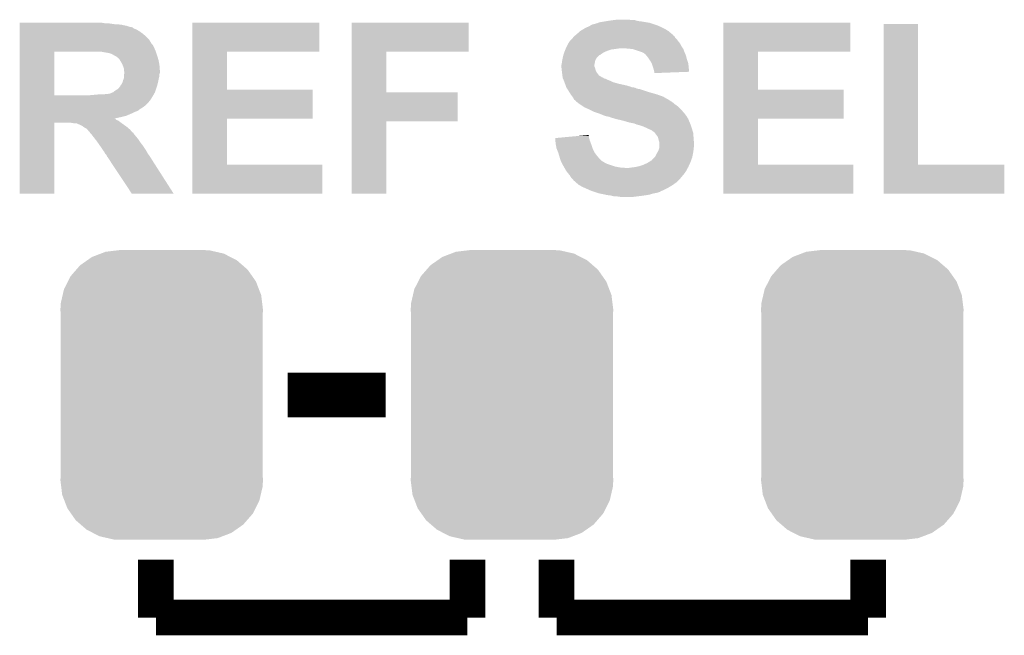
# Model space of a CAD drawing. Extents: x -1.3 to 24.2, y -3.9 to 53.4.
# Tile 41 of 44: x 4.7 to 10.3, y 38.9 to 42.4. Entities that reach past the tile are written whole.
import ezdxf

# ---------------------------------------------------------------- set-up
doc = ezdxf.new("R2010")
doc.units = 0
doc.layers.get('0').update_dxf_attribs({"linetype": 'CONTINUOUS'})
doc.layers.add('CURRENT_17_CLICK_V100_GTO', color=14, linetype='CONTINUOUS')
doc.layers.add('CURRENT_17_CLICK_V100_GTS', color=12, linetype='CONTINUOUS')

# ---------------------------------------------------------------- blocks, each defined once
blk = doc.blocks.new('CUSTOM_69')
for points in [[(-0.423346, 0.769256), (-0.397192, 0.787482), (0.427696, 0.769256), (0.391686, 0.787482)], [(-0.397192, 0.787482), (-0.346778, 0.80667), (0.391686, 0.787482), (0.353772, 0.80667)], [(-0.346778, 0.80667), (-0.319758, 0.816954), (0.353772, 0.80667), (0.308544, 0.816954)], [(-0.319758, 0.816954), (-0.25199, 0.82504), (0.308544, 0.816954), (0.27298, 0.82504)], [(-0.25199, 0.82504), (-0.23749, 0.82677), (0.27298, 0.82504), (0.23749, 0.82677)], [(-0.48704, 0.715032), (-0.465166, 0.74011), (0.49034, 0.715032), (0.461368, 0.74011)], [(-0.465166, 0.74011), (-0.423346, 0.769256), (0.461368, 0.74011), (0.427696, 0.769256)], [(-0.535174, 0.647234), (-0.519626, 0.67767), (0.537964, 0.647234), (0.516586, 0.67767)], [(-0.519626, 0.67767), (-0.48704, 0.715032), (0.516586, 0.67767), (0.49034, 0.715032)], [(-0.557316, 0.603886), (-0.535174, 0.647234), (0.55465, 0.603886), (0.537964, 0.647234)], [(-0.575988, 0.523164), (-0.565176, 0.569912), (0.573482, 0.523164), (0.567726, 0.569912)], [(-0.565176, 0.569912), (-0.557316, 0.603886), (0.567726, 0.569912), (0.55465, 0.603886)], [(-0.57785, 0.48768), (-0.575988, 0.523164), (0.57785, 0.48768), (0.573482, 0.523164)], [(-0.57658, 0.458364), (-0.57785, 0.48768), (0.57658, 0.458364), (0.57785, 0.48768)], [(-0.57658, 0.45836), (-0.57658, 0.458364), (0.57658, 0.45836), (0.57658, 0.458364)], [(-0.57658, -0.45836), (-0.57658, 0.45836), (0.57658, -0.45836), (0.57658, 0.45836)], [(-0.57785, -0.48768), (-0.576582, -0.458364), (0.57785, -0.48768), (0.57658, -0.458364)], [(-0.57348, -0.523164), (-0.57785, -0.48768), (0.575988, -0.523164), (0.57785, -0.48768)], [(-0.576582, -0.458364), (-0.57658, -0.45836), (0.57658, -0.458364), (0.57658, -0.45836)], [(-0.567726, -0.569912), (-0.57348, -0.523164), (0.565174, -0.569912), (0.575988, -0.523164)], [(-0.554648, -0.603886), (-0.567726, -0.569912), (0.557316, -0.603886), (0.565174, -0.569912)], [(-0.537964, -0.647234), (-0.554648, -0.603886), (0.535172, -0.647234), (0.557316, -0.603886)], [(-0.516584, -0.67767), (-0.537964, -0.647234), (0.519626, -0.67767), (0.535172, -0.647234)], [(-0.49034, -0.715032), (-0.516584, -0.67767), (0.487038, -0.715032), (0.519626, -0.67767)], [(-0.461366, -0.74011), (-0.49034, -0.715032), (0.465166, -0.74011), (0.487038, -0.715032)], [(-0.427696, -0.769256), (-0.461366, -0.74011), (0.423344, -0.769256), (0.465166, -0.74011)], [(-0.391684, -0.787482), (-0.427696, -0.769256), (0.397192, -0.787482), (0.423344, -0.769256)], [(-0.353772, -0.80667), (-0.391684, -0.787482), (0.346776, -0.80667), (0.397192, -0.787482)], [(-0.308542, -0.816954), (-0.353772, -0.80667), (0.319758, -0.816954), (0.346776, -0.80667)], [(-0.27298, -0.82504), (-0.308542, -0.816954), (0.251988, -0.82504), (0.319758, -0.816954)], [(-0.23749, -0.82677), (-0.27298, -0.82504), (0.23749, -0.82677), (0.251988, -0.82504)]]:
    blk.add_solid(points)

msp = doc.modelspace()

# ---------------------------------------------------------------- linework, layer by layer
at = {"layer": 'CURRENT_17_CLICK_V100_GTO'}
for points, const_width in [([(6.21284, 40.25392), (6.77164, 40.25392)], 0.254), ([(5.461, 38.98392), (5.461, 39.31412)], 0.2032), ([(7.239, 38.98392), (7.239, 39.31412)], 0.2032), ([(7.747, 38.98392), (7.747, 39.31412)], 0.2032), ([(9.525, 38.98392), (9.525, 39.31412)], 0.2032), ([(5.461, 38.98392), (7.239, 38.98392)], 0.2032), ([(7.747, 38.98392), (9.525, 38.98392)], 0.2032)]:
    msp.add_lwpolyline(points, dxfattribs=dict(at, const_width=const_width))
for points in [[(4.68378, 42.37482), (4.683782, 42.37736), (5.168902, 42.37482), (5.153662, 42.37736)], [(4.68378, 42.36974), (4.68378, 42.37482), (5.22224, 42.36974), (5.18668, 42.37482)], [(4.68378, 42.3672), (4.68378, 42.36974), (5.260342, 42.3672), (5.22224, 42.36974)], [(4.68378, 42.359578), (4.68378, 42.3672), (5.2959, 42.359578), (5.260342, 42.3672)], [(5.669298, 42.21226), (5.6693, 42.377338), (6.393158, 42.21226), (6.39318, 42.377338)], [(5.6693, 42.377338), (5.669302, 42.37736), (6.39318, 42.377338), (5.669302, 42.37736)], [(6.578618, 42.21226), (6.57862, 42.377338), (7.246598, 42.21226), (7.24662, 42.377338)], [(6.57862, 42.377338), (6.578622, 42.37736), (7.24662, 42.377338), (6.578622, 42.37736)], [(7.940044, 42.362122), (7.950202, 42.367202), (8.323572, 42.362122), (8.308332, 42.367202)], [(7.950202, 42.367202), (7.960358, 42.36974), (8.308332, 42.367202), (8.300718, 42.36974)], [(7.960358, 42.36974), (7.96798, 42.372278), (8.300718, 42.36974), (8.293104, 42.372278)], [(7.96798, 42.372278), (7.978142, 42.374822), (8.293104, 42.372278), (8.285472, 42.374822)], [(7.978142, 42.374822), (7.984484, 42.377358), (8.285472, 42.374822), (8.277862, 42.377358)], [(7.984484, 42.377358), (7.990842, 42.3799), (8.277862, 42.377358), (8.262614, 42.3799)], [(7.990842, 42.3799), (8.02132, 42.38498), (8.262614, 42.3799), (8.23214, 42.38498)], [(8.02132, 42.38498), (8.03656, 42.38752), (8.23214, 42.38498), (8.211822, 42.38752)], [(8.03656, 42.38752), (8.0518, 42.39006), (8.211822, 42.38752), (8.202934, 42.39006)], [(8.0518, 42.39006), (8.07085, 42.3926), (8.202934, 42.39006), (8.194044, 42.3926)], [(8.07085, 42.3926), (8.089902, 42.39514), (8.176262, 42.3926), (8.161018, 42.39514)], [(8.699518, 42.21226), (8.69952, 42.377338), (9.423378, 42.21226), (9.4234, 42.377338)], [(8.69952, 42.377338), (8.699522, 42.37736), (9.4234, 42.377338), (8.699522, 42.37736)], [(9.613902, 41.5671), (9.61392, 42.369718), (9.809502, 41.5671), (9.80948, 42.369718)], [(9.61392, 42.369718), (9.613922, 42.36974), (9.80948, 42.369718), (9.613922, 42.36974)], [(4.68378, 42.3545), (4.68378, 42.359578), (5.31114, 42.3545), (5.2959, 42.359578)], [(4.68378, 42.35196), (4.68378, 42.3545), (5.326382, 42.35196), (5.31114, 42.3545)], [(4.68378, 42.351938), (4.68378, 42.35196), (5.32892, 42.351938), (5.326382, 42.35196)], [(4.68378, 42.349416), (4.68378, 42.351938), (5.328928, 42.349416), (5.32892, 42.351938)], [(4.68378, 42.34434), (4.68378, 42.349416), (5.33654, 42.34434), (5.328928, 42.349416)], [(4.68378, 42.33926), (4.68378, 42.34434), (5.349242, 42.33926), (5.33654, 42.34434)], [(4.68378, 42.3291), (4.68378, 42.33926), (5.367022, 42.3291), (5.349242, 42.33926)], [(4.68378, 42.3164), (4.68378, 42.3291), (5.3848, 42.3164), (5.367022, 42.3291)], [(4.68378, 42.301162), (4.68378, 42.3164), (5.40258, 42.301162), (5.3848, 42.3164)], [(7.854948, 42.30624), (7.857912, 42.30878), (8.41248, 42.30624), (8.409942, 42.30878)], [(7.857912, 42.30878), (7.863822, 42.313846), (8.409942, 42.30878), (8.407406, 42.313846)], [(7.863822, 42.313846), (7.86384, 42.31386), (8.407406, 42.313846), (8.404866, 42.31386)], [(7.86384, 42.31386), (7.881256, 42.3291), (8.404866, 42.31386), (8.387082, 42.3291)], [(7.881256, 42.3291), (7.884162, 42.331642), (8.387082, 42.3291), (8.383014, 42.331642)], [(7.884162, 42.331642), (7.901094, 42.3418), (8.383014, 42.331642), (8.366758, 42.3418)], [(7.901094, 42.3418), (7.909562, 42.34688), (8.366758, 42.3418), (8.3566, 42.34688)], [(7.909562, 42.34688), (7.920734, 42.35196), (8.3566, 42.34688), (8.34644, 42.35196)], [(7.920734, 42.35196), (7.9375, 42.359582), (8.34644, 42.35196), (8.32929, 42.359582)], [(7.9375, 42.359582), (7.94004, 42.36212), (8.32929, 42.359582), (8.323578, 42.36212)], [(7.94004, 42.36212), (7.940044, 42.362122), (8.323578, 42.36212), (8.323572, 42.362122)], [(4.683778, 42.280838), (4.68378, 42.301162), (5.422902, 42.280838), (5.40258, 42.301162)], [(4.683778, 42.255438), (4.683778, 42.280838), (5.438142, 42.255438), (5.422902, 42.280838)], [(4.683778, 42.250356), (4.683778, 42.255438), (5.443222, 42.250356), (5.438142, 42.255438)], [(7.805418, 42.242738), (7.81304, 42.257978), (8.460742, 42.242738), (8.453122, 42.257978)], [(7.81304, 42.257978), (7.815582, 42.26306), (8.453122, 42.257978), (8.449058, 42.26306)], [(7.815582, 42.26306), (7.81812, 42.2656), (8.449058, 42.26306), (8.447026, 42.2656)], [(7.81812, 42.2656), (7.821506, 42.27068), (8.447026, 42.2656), (8.44296, 42.27068)], [(7.821506, 42.27068), (7.823202, 42.273222), (8.44296, 42.27068), (8.441054, 42.273222)], [(7.823202, 42.273222), (7.830818, 42.280838), (8.441054, 42.273222), (8.43534, 42.280838)], [(7.830818, 42.280838), (7.83336, 42.28338), (8.43534, 42.280838), (8.4328, 42.28338)], [(7.83336, 42.28338), (7.839708, 42.291), (8.4328, 42.28338), (8.425182, 42.291)], [(7.839708, 42.291), (7.84606, 42.298622), (8.425182, 42.291), (8.42137, 42.298622)], [(7.84606, 42.298622), (7.849014, 42.301154), (8.42137, 42.298622), (8.420102, 42.301154)], [(7.849014, 42.301154), (7.854948, 42.30624), (8.420102, 42.301154), (8.41248, 42.30624)], [(4.683772, 41.963362), (4.683778, 42.21224), (4.88188, 41.963362), (4.881882, 42.21224)], [(4.683778, 42.23004), (4.683778, 42.250356), (5.45338, 42.23004), (5.443222, 42.250356)], [(4.683778, 42.21226), (4.683778, 42.23004), (5.461, 42.21226), (5.45338, 42.23004)], [(4.683778, 42.21224), (4.683778, 42.21226), (4.881882, 42.21224), (5.10794, 42.21226)], [(5.163822, 42.20972), (5.151122, 42.21226), (5.461848, 42.20972), (5.461, 42.21226)], [(5.171444, 42.209718), (5.163822, 42.20972), (5.461848, 42.209718), (5.461848, 42.20972)], [(5.176524, 42.20718), (5.171444, 42.209718), (5.462694, 42.20718), (5.461848, 42.209718)], [(5.194302, 42.204638), (5.179062, 42.20718), (5.463542, 42.204638), (5.462694, 42.20718)], [(5.209542, 42.19956), (5.194302, 42.204638), (5.465234, 42.19956), (5.463542, 42.204638)], [(5.22224, 42.19194), (5.209542, 42.19956), (5.467774, 42.19194), (5.465234, 42.19956)], [(5.669292, 41.99636), (5.669298, 42.212238), (5.867422, 41.99636), (5.8674, 42.212238)], [(5.669298, 42.212238), (5.669298, 42.21226), (5.8674, 42.212238), (6.393158, 42.21226)], [(6.578612, 41.98112), (6.578618, 42.212238), (6.776742, 41.98112), (6.77672, 42.212238)], [(6.578618, 42.212238), (6.578618, 42.21226), (6.77672, 42.212238), (7.246598, 42.21226)], [(7.786794, 42.19448), (7.791026, 42.207178), (7.995916, 42.19448), (8.013698, 42.207178)], [(7.791026, 42.207178), (7.79272, 42.21226), (8.013698, 42.207178), (8.025132, 42.21226)], [(7.79272, 42.21226), (7.794752, 42.21734), (8.025132, 42.21226), (8.036562, 42.21734)], [(7.794752, 42.21734), (7.797798, 42.224958), (8.036562, 42.21734), (8.059418, 42.224958)], [(7.797798, 42.224958), (7.798816, 42.2275), (8.059418, 42.224958), (8.07974, 42.2275)], [(7.798816, 42.2275), (7.799832, 42.23004), (8.07974, 42.2275), (8.09752, 42.23004)], [(7.799832, 42.23004), (7.800848, 42.23258), (8.09752, 42.23004), (8.112758, 42.23258)], [(7.800848, 42.23258), (7.80288, 42.23766), (8.467514, 42.23258), (8.464128, 42.23766)], [(7.80288, 42.23766), (7.805418, 42.242738), (8.464128, 42.23766), (8.460742, 42.242738)], [(8.15594, 42.23004), (8.128002, 42.23258), (8.469208, 42.23004), (8.467514, 42.23258)], [(8.181338, 42.2275), (8.15594, 42.23004), (8.4709, 42.2275), (8.469208, 42.23004)], [(8.234678, 42.20972), (8.181338, 42.2275), (8.477568, 42.20972), (8.4709, 42.2275)], [(8.23976, 42.20718), (8.234678, 42.20972), (8.47852, 42.20718), (8.477568, 42.20972)], [(8.244836, 42.204642), (8.23976, 42.20718), (8.479608, 42.204642), (8.47852, 42.20718)], [(8.249914, 42.199566), (8.244836, 42.204642), (8.481784, 42.199566), (8.479608, 42.204642)], [(8.252452, 42.19956), (8.249914, 42.199566), (8.481786, 42.19956), (8.481784, 42.199566)], [(8.260926, 42.189398), (8.252452, 42.19956), (8.48614, 42.189398), (8.481786, 42.19956)], [(8.699512, 41.99636), (8.699518, 42.212238), (8.897642, 41.99636), (8.89762, 42.212238)], [(8.699518, 42.212238), (8.699518, 42.21226), (8.89762, 42.212238), (9.423378, 42.21226)], [(5.22732, 42.1894), (5.22224, 42.19194), (5.46862, 42.1894), (5.467774, 42.19194)], [(5.2324, 42.186858), (5.22732, 42.1894), (5.469384, 42.186858), (5.46862, 42.1894)], [(5.24256, 42.179238), (5.2324, 42.186858), (5.47167, 42.179238), (5.469384, 42.186858)], [(5.252722, 42.169078), (5.24256, 42.179238), (5.474718, 42.169078), (5.47167, 42.179238)], [(5.25577, 42.164), (5.252722, 42.169078), (5.47624, 42.164), (5.474718, 42.169078)], [(5.26796, 42.143682), (5.25577, 42.164), (5.479936, 42.143682), (5.47624, 42.164)], [(5.27101, 42.13606), (5.26796, 42.143682), (5.48132, 42.13606), (5.479936, 42.143682)], [(7.77494, 42.136062), (7.77748, 42.14876), (7.9629, 42.136062), (7.96544, 42.14876)], [(7.77748, 42.14876), (7.779294, 42.161458), (7.96544, 42.14876), (7.96798, 42.161458)], [(7.779294, 42.161458), (7.78002, 42.166538), (7.96798, 42.161458), (7.97052, 42.166538)], [(7.78002, 42.166538), (7.781148, 42.171618), (7.97052, 42.166538), (7.97306, 42.171618)], [(7.781148, 42.171618), (7.782842, 42.17924), (7.97306, 42.171618), (7.97814, 42.17924)], [(7.782842, 42.17924), (7.785102, 42.1894), (7.97814, 42.17924), (7.9883, 42.1894)], [(7.785102, 42.1894), (7.786792, 42.194474), (7.9883, 42.1894), (7.993374, 42.194474)], [(7.786792, 42.194474), (7.786794, 42.19448), (7.993374, 42.194474), (7.995916, 42.19448)], [(8.26516, 42.18432), (8.260926, 42.189398), (8.48741, 42.18432), (8.48614, 42.189398)], [(8.276046, 42.169082), (8.26516, 42.18432), (8.49122, 42.169082), (8.48741, 42.18432)], [(8.27786, 42.16654), (8.276046, 42.169082), (8.492068, 42.16654), (8.49122, 42.169082)], [(8.288018, 42.151302), (8.27786, 42.16654), (8.497146, 42.151302), (8.492068, 42.16654)], [(8.289926, 42.146218), (8.288018, 42.151302), (8.49884, 42.146218), (8.497146, 42.151302)], [(8.29564, 42.13098), (8.289926, 42.146218), (8.500534, 42.13098), (8.49884, 42.146218)], [(5.27812, 42.118276), (5.27101, 42.13606), (5.48269, 42.118276), (5.48132, 42.13606)], [(5.27812, 42.108118), (5.27812, 42.118276), (5.48347, 42.108118), (5.48269, 42.118276)], [(5.27939, 42.103042), (5.27812, 42.108118), (5.48386, 42.103042), (5.48347, 42.108118)], [(5.27812, 42.075098), (5.279812, 42.085256), (5.48132, 42.075098), (5.48132, 42.085256)], [(5.28066, 42.097958), (5.27939, 42.103042), (5.483858, 42.097958), (5.48386, 42.103042)], [(5.279812, 42.085256), (5.28066, 42.090338), (5.48132, 42.085256), (5.483012, 42.090338)], [(5.28066, 42.092878), (5.28066, 42.097958), (5.483858, 42.092878), (5.483858, 42.097958)], [(5.28066, 42.090338), (5.28066, 42.092878), (5.483012, 42.090338), (5.483858, 42.092878)], [(7.77494, 42.136058), (7.77494, 42.136062), (7.9629, 42.136058), (7.9629, 42.136062)], [(7.77494, 42.128436), (7.77494, 42.136058), (7.962902, 42.128436), (7.9629, 42.136058)], [(7.77494, 42.123362), (7.77494, 42.128436), (7.96544, 42.123362), (7.962902, 42.128436)], [(7.774942, 42.123358), (7.77494, 42.123362), (7.96544, 42.123358), (7.96544, 42.123362)], [(7.775788, 42.11574), (7.774942, 42.123358), (7.967978, 42.11574), (7.96544, 42.123358)], [(7.776916, 42.105578), (7.775788, 42.11574), (7.97052, 42.105578), (7.967978, 42.11574)], [(7.77748, 42.1005), (7.776916, 42.105578), (7.973062, 42.1005), (7.97052, 42.105578)], [(7.778116, 42.09542), (7.77748, 42.1005), (7.975602, 42.09542), (7.973062, 42.1005)], [(7.78002, 42.08018), (7.778116, 42.09542), (7.987038, 42.08018), (7.975602, 42.09542)], [(8.29818, 42.12336), (8.29564, 42.13098), (8.50138, 42.12336), (8.500534, 42.13098)], [(8.300718, 42.11574), (8.29818, 42.12336), (8.502136, 42.11574), (8.50138, 42.12336)], [(8.30326, 42.103042), (8.300718, 42.11574), (8.503394, 42.103042), (8.502136, 42.11574)], [(8.304954, 42.09796), (8.30326, 42.103042), (8.503896, 42.09796), (8.503394, 42.103042)], [(8.305798, 42.095422), (8.304954, 42.09796), (8.437724, 42.095422), (8.503896, 42.09796)], [(8.3058, 42.090362), (8.305798, 42.095422), (8.3058, 42.090362), (8.437724, 42.095422)], [(5.26034, 42.021754), (5.265418, 42.02684), (5.468848, 42.021754), (5.470236, 42.02684)], [(5.265418, 42.02684), (5.2705, 42.036998), (5.470236, 42.02684), (5.473006, 42.036998)], [(5.2705, 42.036998), (5.271134, 42.03954), (5.473006, 42.036998), (5.4737, 42.03954)], [(5.271134, 42.03954), (5.27304, 42.047158), (5.4737, 42.03954), (5.475222, 42.047158)], [(5.27304, 42.047158), (5.278118, 42.059856), (5.475222, 42.047158), (5.477762, 42.059856)], [(5.278118, 42.06494), (5.27812, 42.075098), (5.47878, 42.06494), (5.48132, 42.075098)], [(5.278118, 42.059856), (5.278118, 42.06494), (5.477762, 42.059856), (5.47878, 42.06494)], [(7.780746, 42.0751), (7.78002, 42.08018), (7.99085, 42.0751), (7.987038, 42.08018)], [(7.780748, 42.075096), (7.780746, 42.0751), (7.993386, 42.075096), (7.99085, 42.0751)], [(7.781474, 42.070018), (7.780748, 42.075096), (8.001002, 42.070018), (7.993386, 42.075096)], [(7.781836, 42.06748), (7.781474, 42.070018), (8.003544, 42.06748), (8.001002, 42.070018)], [(7.782198, 42.064938), (7.781836, 42.06748), (8.011164, 42.064938), (8.003544, 42.06748)], [(7.78256, 42.062404), (7.782198, 42.064938), (8.014966, 42.062404), (8.011164, 42.064938)], [(7.783652, 42.059858), (7.78256, 42.062404), (8.018782, 42.059858), (8.014966, 42.062404)], [(7.78474, 42.05732), (7.783652, 42.059858), (8.028942, 42.05732), (8.018782, 42.059858)], [(7.786916, 42.05224), (7.78474, 42.05732), (8.0391, 42.05224), (8.028942, 42.05732)], [(7.789092, 42.04716), (7.786916, 42.05224), (8.0518, 42.04716), (8.0391, 42.05224)], [(7.79018, 42.044618), (7.789092, 42.04716), (8.056884, 42.044618), (8.0518, 42.04716)], [(7.791996, 42.039538), (7.79018, 42.044618), (8.067042, 42.039538), (8.056884, 42.044618)], [(7.795624, 42.02938), (7.791996, 42.039538), (8.102598, 42.02938), (8.067042, 42.039538)], [(7.799252, 42.01922), (7.795624, 42.02938), (8.148318, 42.01922), (8.102598, 42.02938)], [(5.161278, 41.96842), (5.173978, 41.97096), (5.448512, 41.96842), (5.449994, 41.97096)], [(5.184138, 41.97096), (5.196838, 41.9735), (5.449994, 41.97096), (5.451476, 41.9735)], [(5.196838, 41.9735), (5.204458, 41.97604), (5.451476, 41.9735), (5.452956, 41.97604)], [(5.204458, 41.97604), (5.20954, 41.97858), (5.452956, 41.97604), (5.454438, 41.97858)], [(5.20954, 41.97858), (5.21715, 41.981118), (5.454438, 41.97858), (5.45592, 41.981118)], [(5.21715, 41.981118), (5.217156, 41.98112), (5.45592, 41.981118), (5.45592, 41.98112)], [(5.217156, 41.98112), (5.222238, 41.986198), (5.45592, 41.98112), (5.457612, 41.986198)], [(5.222238, 41.986198), (5.242558, 41.9989), (5.457612, 41.986198), (5.461846, 41.9989)], [(5.242558, 41.9989), (5.250178, 42.00652), (5.461846, 41.9989), (5.464386, 42.00652)], [(5.250178, 42.00652), (5.253988, 42.0116), (5.464386, 42.00652), (5.46608, 42.0116)], [(5.253988, 42.0116), (5.2578, 42.016678), (5.46608, 42.0116), (5.467464, 42.016678)], [(5.2578, 42.016678), (5.260334, 42.019214), (5.467464, 42.016678), (5.468156, 42.019214)], [(5.260334, 42.019214), (5.26034, 42.021754), (5.468156, 42.019214), (5.468848, 42.021754)], [(5.669288, 41.83126), (5.669292, 41.996338), (6.355058, 41.83126), (6.35508, 41.996338)], [(5.669292, 41.996338), (5.669292, 41.99636), (6.35508, 41.996338), (5.867422, 41.99636)], [(6.578608, 41.81602), (6.578612, 41.981098), (7.183098, 41.81602), (7.18312, 41.981098)], [(6.578612, 41.981098), (6.578612, 41.98112), (7.18312, 41.981098), (6.776742, 41.98112)], [(7.801974, 42.0116), (7.799252, 42.01922), (8.17372, 42.0116), (8.148318, 42.01922)], [(7.80288, 42.00906), (7.801974, 42.0116), (8.178804, 42.00906), (8.17372, 42.0116)], [(7.804498, 42.00652), (7.80288, 42.00906), (8.196582, 42.00652), (8.186422, 42.00906)], [(7.80773, 42.00144), (7.804498, 42.00652), (8.206742, 42.00144), (8.196582, 42.00652)], [(7.809348, 41.998898), (7.80773, 42.00144), (8.221982, 41.998898), (8.206742, 42.00144)], [(7.815812, 41.98874), (7.809348, 41.998898), (8.25246, 41.98874), (8.221982, 41.998898)], [(7.82066, 41.98112), (7.815812, 41.98874), (8.277226, 41.98112), (8.25246, 41.98874)], [(7.822184, 41.97858), (7.82066, 41.98112), (8.28548, 41.97858), (8.277226, 41.98112)], [(7.828278, 41.968422), (7.822184, 41.97858), (8.321034, 41.968422), (8.28548, 41.97858)], [(8.699508, 41.83126), (8.699512, 41.996338), (9.385278, 41.83126), (9.3853, 41.996338)], [(8.699512, 41.996338), (8.699512, 41.99636), (9.3853, 41.996338), (8.897642, 41.99636)], [(4.68377, 41.9227), (4.683772, 41.9354), (5.41782, 41.9227), (5.42798, 41.9354)], [(4.68377, 41.90492), (4.68377, 41.9227), (5.400038, 41.90492), (5.41782, 41.9227)], [(4.683772, 41.96334), (4.683772, 41.963362), (5.074922, 41.96334), (4.88188, 41.963362)], [(4.683772, 41.95064), (4.683772, 41.96334), (5.438142, 41.95064), (5.445548, 41.96334)], [(4.683772, 41.9354), (4.683772, 41.95064), (5.42798, 41.9354), (5.438142, 41.95064)], [(5.074922, 41.96334), (5.1308, 41.96842), (5.445548, 41.96334), (5.448512, 41.96842)], [(7.82828, 41.96842), (7.828278, 41.968422), (8.32104, 41.96842), (8.321034, 41.968422)], [(7.837804, 41.95572), (7.82828, 41.96842), (8.356602, 41.95572), (8.32104, 41.96842)], [(7.843518, 41.9481), (7.837804, 41.95572), (8.3693, 41.9481), (8.356602, 41.95572)], [(7.847332, 41.940478), (7.843518, 41.9481), (8.38454, 41.940478), (8.3693, 41.9481)], [(7.848598, 41.937946), (7.847332, 41.940478), (8.387074, 41.937946), (8.38454, 41.940478)], [(7.848608, 41.93794), (7.848598, 41.937946), (8.38708, 41.93794), (8.387074, 41.937946)], [(7.85622, 41.93286), (7.848608, 41.93794), (8.394698, 41.93286), (8.38708, 41.93794)], [(7.858758, 41.93032), (7.85622, 41.93286), (8.398932, 41.93032), (8.394698, 41.93286)], [(7.861294, 41.925254), (7.858758, 41.93032), (8.407378, 41.925254), (8.398932, 41.93032)], [(7.863834, 41.92524), (7.861294, 41.925254), (8.4074, 41.92524), (8.407378, 41.925254)], [(7.87654, 41.91508), (7.863834, 41.92524), (8.419592, 41.91508), (8.4074, 41.92524)], [(7.880352, 41.91254), (7.87654, 41.91508), (8.42264, 41.91254), (8.419592, 41.91508)], [(4.68377, 41.8973), (4.68377, 41.90492), (5.38988, 41.8973), (5.400038, 41.90492)], [(4.68377, 41.89222), (4.68377, 41.8973), (5.382262, 41.89222), (5.38988, 41.8973)], [(4.68377, 41.8846), (4.68377, 41.89222), (5.36956, 41.8846), (5.382262, 41.89222)], [(4.68377, 41.87444), (4.68377, 41.8846), (5.356858, 41.87444), (5.36956, 41.8846)], [(4.68377, 41.86936), (4.68377, 41.87444), (5.34162, 41.86936), (5.356858, 41.87444)], [(4.68377, 41.86174), (4.68377, 41.86936), (5.32638, 41.86174), (5.34162, 41.86936)], [(4.68377, 41.8465), (4.68377, 41.86174), (5.290818, 41.8465), (5.32638, 41.86174)], [(7.899404, 41.899838), (7.880352, 41.91254), (8.440422, 41.899838), (8.42264, 41.91254)], [(7.907018, 41.894762), (7.899404, 41.899838), (8.445498, 41.894762), (8.440422, 41.899838)], [(7.9248, 41.88714), (7.907018, 41.894762), (8.45312, 41.88714), (8.445498, 41.894762)], [(7.93496, 41.88206), (7.9248, 41.88714), (8.4582, 41.88206), (8.45312, 41.88714)], [(7.96036, 41.86936), (7.93496, 41.88206), (8.469314, 41.86936), (8.4582, 41.88206)], [(7.983214, 41.861742), (7.96036, 41.86936), (8.47598, 41.861742), (8.469314, 41.86936)], [(7.99846, 41.85666), (7.983214, 41.861742), (8.479792, 41.85666), (8.47598, 41.861742)], [(4.68376, 41.402022), (4.683768, 41.808378), (4.881858, 41.402022), (4.88188, 41.808378)], [(4.683768, 41.84142), (4.68377, 41.8465), (5.2705, 41.84142), (5.290818, 41.8465)], [(4.683768, 41.83126), (4.683768, 41.84142), (5.22498, 41.83126), (5.2705, 41.84142)], [(4.683768, 41.831254), (4.683768, 41.83126), (5.227326, 41.831254), (5.22498, 41.83126)], [(4.683768, 41.82364), (4.683768, 41.831254), (5.234944, 41.82364), (5.227326, 41.831254)], [(4.683768, 41.818558), (4.683768, 41.82364), (5.24764, 41.818558), (5.234944, 41.82364)], [(4.683768, 41.8084), (4.683768, 41.818558), (5.26034, 41.8084), (5.24764, 41.818558)], [(4.683768, 41.808378), (4.683768, 41.8084), (4.88188, 41.808378), (4.965698, 41.8084)], [(4.98348, 41.80586), (4.965698, 41.8084), (5.263896, 41.80586), (5.26034, 41.8084)], [(4.996178, 41.80332), (4.98348, 41.80586), (5.267452, 41.80332), (5.263896, 41.80586)], [(5.019036, 41.798242), (5.008876, 41.80332), (5.274562, 41.798242), (5.267452, 41.80332)], [(5.669282, 41.5671), (5.669288, 41.831238), (5.867422, 41.5671), (5.8674, 41.831238)], [(5.669288, 41.831238), (5.669288, 41.83126), (5.8674, 41.831238), (6.355058, 41.83126)], [(6.5786, 41.402022), (6.578608, 41.815998), (6.776698, 41.402022), (6.77672, 41.815998)], [(6.578608, 41.815998), (6.578608, 41.81602), (6.77672, 41.815998), (7.183098, 41.81602)], [(8.016242, 41.84904), (7.99846, 41.85666), (8.485506, 41.84904), (8.479792, 41.85666)], [(8.031478, 41.843962), (8.016242, 41.84904), (8.489314, 41.843962), (8.485506, 41.84904)], [(8.046718, 41.84142), (8.031478, 41.843962), (8.49122, 41.84142), (8.489314, 41.843962)], [(8.046724, 41.841418), (8.046718, 41.84142), (8.49122, 41.841418), (8.49122, 41.84142)], [(8.059418, 41.836342), (8.046724, 41.841418), (8.49376, 41.836342), (8.49122, 41.841418)], [(8.059434, 41.836338), (8.059418, 41.836342), (8.493762, 41.836338), (8.49376, 41.836342)], [(8.06958, 41.833798), (8.059434, 41.836338), (8.495456, 41.833798), (8.493762, 41.836338)], [(8.08482, 41.828722), (8.06958, 41.833798), (8.49884, 41.828722), (8.495456, 41.833798)], [(8.08483, 41.82872), (8.08482, 41.828722), (8.49884, 41.82872), (8.49884, 41.828722)], [(8.10768, 41.82364), (8.08483, 41.82872), (8.500872, 41.82364), (8.49884, 41.82872)], [(8.128, 41.81856), (8.10768, 41.82364), (8.502904, 41.81856), (8.500872, 41.82364)], [(8.13689, 41.81602), (8.128, 41.81856), (8.50392, 41.81602), (8.502904, 41.81856)], [(8.16356, 41.8084), (8.13689, 41.81602), (8.507186, 41.8084), (8.50392, 41.81602)], [(8.188958, 41.80332), (8.16356, 41.8084), (8.509364, 41.80332), (8.507186, 41.8084)], [(8.20166, 41.79824), (8.188958, 41.80332), (8.51154, 41.79824), (8.509364, 41.80332)], [(8.699502, 41.5671), (8.699508, 41.831238), (8.897642, 41.5671), (8.89762, 41.831238)], [(8.699508, 41.831238), (8.699508, 41.83126), (8.89762, 41.831238), (9.385278, 41.83126)], [(5.021576, 41.79824), (5.019036, 41.798242), (5.274564, 41.79824), (5.274562, 41.798242)], [(5.041898, 41.78808), (5.021576, 41.79824), (5.288788, 41.78808), (5.274564, 41.79824)], [(5.048676, 41.783), (5.041898, 41.78808), (5.2959, 41.783), (5.288788, 41.78808)], [(5.05206, 41.780462), (5.048676, 41.783), (5.298862, 41.780462), (5.2959, 41.783)], [(5.062216, 41.775382), (5.05206, 41.780462), (5.30479, 41.775382), (5.298862, 41.780462)], [(5.069838, 41.76776), (5.062216, 41.775382), (5.313682, 41.76776), (5.30479, 41.775382)], [(5.074918, 41.76268), (5.069838, 41.76776), (5.318038, 41.76268), (5.313682, 41.76776)], [(5.077454, 41.757614), (5.074918, 41.76268), (5.322382, 41.757614), (5.318038, 41.76268)], [(5.07999, 41.7576), (5.077454, 41.757614), (5.322394, 41.7576), (5.322382, 41.757614)], [(5.08508, 41.74998), (5.07999, 41.7576), (5.328928, 41.74998), (5.322394, 41.7576)], [(5.085088, 41.749972), (5.08508, 41.74998), (5.331464, 41.749972), (5.328928, 41.74998)], [(5.092698, 41.74236), (5.085088, 41.749972), (5.33654, 41.74236), (5.331464, 41.749972)], [(8.209282, 41.7957), (8.20166, 41.79824), (8.512388, 41.7957), (8.51154, 41.79824)], [(8.21944, 41.793158), (8.209282, 41.7957), (8.513234, 41.793158), (8.512388, 41.7957)], [(8.2423, 41.78554), (8.21944, 41.793158), (8.515774, 41.78554), (8.513234, 41.793158)], [(8.26008, 41.77792), (8.2423, 41.78554), (8.518314, 41.77792), (8.515774, 41.78554)], [(8.26516, 41.77538), (8.26008, 41.77792), (8.51916, 41.77538), (8.518314, 41.77792)], [(8.27532, 41.7703), (8.26516, 41.77538), (8.520684, 41.7703), (8.51916, 41.77538)], [(8.28802, 41.76522), (8.27532, 41.7703), (8.522208, 41.76522), (8.520684, 41.7703)], [(8.29818, 41.7576), (8.28802, 41.76522), (8.524494, 41.7576), (8.522208, 41.76522)], [(8.305796, 41.75252), (8.29818, 41.7576), (8.526018, 41.75252), (8.524494, 41.7576)], [(8.30707, 41.749978), (8.305796, 41.75252), (8.52678, 41.749978), (8.526018, 41.75252)], [(8.308338, 41.747444), (8.30707, 41.749978), (8.526992, 41.747444), (8.52678, 41.749978)], [(8.313418, 41.74236), (8.308338, 41.747444), (8.527416, 41.74236), (8.526992, 41.747444)], [(5.102226, 41.72966), (5.092698, 41.74236), (5.3467, 41.72966), (5.33654, 41.74236)], [(5.10794, 41.72204), (5.102226, 41.72966), (5.35305, 41.72204), (5.3467, 41.72966)], [(5.113868, 41.71442), (5.10794, 41.72204), (5.3594, 41.71442), (5.35305, 41.72204)], [(5.12572, 41.69918), (5.113868, 41.71442), (5.36956, 41.69918), (5.3594, 41.71442)], [(5.131054, 41.69156), (5.12572, 41.69918), (5.37464, 41.69156), (5.36956, 41.69918)], [(5.139944, 41.67886), (5.131054, 41.69156), (5.3848, 41.67886), (5.37464, 41.69156)], [(7.7394, 41.7195), (7.766592, 41.722036), (7.933146, 41.7195), (7.93242, 41.722036)], [(7.74066, 41.70426), (7.7394, 41.7195), (7.9375, 41.70426), (7.933146, 41.7195)], [(7.74192, 41.689018), (7.74066, 41.70426), (7.943216, 41.689018), (7.9375, 41.70426)], [(7.766592, 41.722036), (7.87554, 41.732196), (7.93242, 41.722036), (7.93242, 41.732196)], [(7.87554, 41.732196), (7.929886, 41.737264), (7.93242, 41.732196), (7.929886, 41.737264)], [(8.32104, 41.7322), (8.313418, 41.74236), (8.528262, 41.7322), (8.527416, 41.74236)], [(8.326118, 41.724584), (8.32104, 41.7322), (8.528898, 41.724584), (8.528262, 41.7322)], [(8.32739, 41.7195), (8.326118, 41.724584), (8.52932, 41.7195), (8.528898, 41.724584)], [(8.331202, 41.70426), (8.32739, 41.7195), (8.530494, 41.70426), (8.52932, 41.7195)], [(8.333738, 41.696642), (8.331202, 41.70426), (8.53108, 41.696642), (8.530494, 41.70426)], [(8.33374, 41.686482), (8.333738, 41.696642), (8.53186, 41.686482), (8.53108, 41.696642)], [(5.1435, 41.67378), (5.139944, 41.67886), (5.388188, 41.67378), (5.3848, 41.67886)], [(5.15874, 41.65092), (5.1435, 41.67378), (5.403428, 41.65092), (5.388188, 41.67378)], [(5.160644, 41.648382), (5.15874, 41.65092), (5.405118, 41.648382), (5.403428, 41.65092)], [(5.166358, 41.64076), (5.160644, 41.648382), (5.409474, 41.64076), (5.405118, 41.648382)], [(5.171438, 41.630604), (5.166358, 41.64076), (5.415278, 41.630604), (5.409474, 41.64076)], [(7.742844, 41.68394), (7.74192, 41.689018), (7.94512, 41.68394), (7.943216, 41.689018)], [(7.747, 41.661082), (7.742844, 41.68394), (7.95274, 41.661082), (7.94512, 41.68394)], [(7.747002, 41.66108), (7.747, 41.661082), (7.95274, 41.66108), (7.95274, 41.661082)], [(7.757162, 41.63568), (7.747002, 41.66108), (7.965442, 41.63568), (7.95274, 41.66108)], [(7.763258, 41.61536), (7.757162, 41.63568), (7.98068, 41.61536), (7.965442, 41.63568)], [(8.3185, 41.630598), (8.321404, 41.635682), (8.525762, 41.630598), (8.52678, 41.635682)], [(8.321404, 41.635682), (8.32866, 41.648382), (8.52678, 41.635682), (8.528594, 41.648382)], [(8.32866, 41.648382), (8.330352, 41.65346), (8.528594, 41.648382), (8.52932, 41.65346)], [(8.330352, 41.65346), (8.333736, 41.663616), (8.52932, 41.65346), (8.52932, 41.663616)], [(8.333736, 41.663616), (8.33374, 41.663624), (8.52932, 41.663616), (8.529322, 41.663624)], [(8.33374, 41.671238), (8.33374, 41.686482), (8.531858, 41.671238), (8.53186, 41.686482)], [(8.33374, 41.663624), (8.33374, 41.671238), (8.529322, 41.663624), (8.531858, 41.671238)], [(5.171444, 41.630598), (5.171438, 41.630604), (5.41528, 41.630598), (5.415278, 41.630604)], [(5.176518, 41.625522), (5.171444, 41.630598), (5.418908, 41.625522), (5.41528, 41.630598)], [(5.181596, 41.617906), (5.176518, 41.625522), (5.424348, 41.617906), (5.418908, 41.625522)], [(5.1816, 41.615366), (5.181596, 41.617906), (5.426162, 41.615366), (5.424348, 41.617906)], [(5.184138, 41.612822), (5.1816, 41.615366), (5.42798, 41.612822), (5.426162, 41.615366)], [(5.18414, 41.61282), (5.184138, 41.612822), (5.42798, 41.61282), (5.42798, 41.612822)], [(5.197606, 41.5925), (5.18414, 41.61282), (5.44068, 41.5925), (5.42798, 41.61282)], [(5.323836, 41.402008), (5.197606, 41.5925), (5.562556, 41.402008), (5.44068, 41.5925)], [(7.76478, 41.61028), (7.763258, 41.61536), (7.985126, 41.61028), (7.98068, 41.61536)], [(7.769862, 41.59504), (7.76478, 41.61028), (7.998458, 41.59504), (7.985126, 41.61028)], [(7.770708, 41.5925), (7.769862, 41.59504), (8.001, 41.5925), (7.998458, 41.59504)], [(7.7724, 41.587422), (7.770708, 41.5925), (8.008616, 41.587422), (8.001, 41.5925)], [(7.772402, 41.58742), (7.7724, 41.587422), (8.008618, 41.58742), (8.008616, 41.587422)], [(7.776212, 41.5798), (7.772402, 41.58742), (8.02132, 41.5798), (8.008618, 41.58742)], [(7.780022, 41.57218), (7.776212, 41.5798), (8.036562, 41.57218), (8.02132, 41.5798)], [(8.242298, 41.5671), (8.26516, 41.577262), (8.504612, 41.5671), (8.50923, 41.577262)], [(8.26516, 41.577262), (8.27329, 41.582342), (8.50923, 41.577262), (8.51154, 41.582342)], [(8.27329, 41.582342), (8.285484, 41.58996), (8.51154, 41.582342), (8.514308, 41.58996)], [(8.285484, 41.58996), (8.288024, 41.589968), (8.514308, 41.58996), (8.514312, 41.589968)], [(8.288024, 41.589968), (8.293102, 41.597582), (8.514312, 41.589968), (8.51708, 41.597582)], [(8.293102, 41.597582), (8.305798, 41.61028), (8.51708, 41.597582), (8.521698, 41.61028)], [(8.305798, 41.61028), (8.310882, 41.615364), (8.521698, 41.61028), (8.522714, 41.615364)], [(8.310882, 41.615364), (8.3185, 41.630598), (8.522714, 41.615364), (8.525762, 41.630598)], [(5.66928, 41.402022), (5.669282, 41.567078), (6.410938, 41.402022), (6.41096, 41.567078)], [(5.669282, 41.567078), (5.669282, 41.5671), (6.41096, 41.567078), (5.867422, 41.5671)], [(7.78256, 41.5671), (7.780022, 41.57218), (8.051802, 41.5671), (8.036562, 41.57218)], [(7.788366, 41.55694), (7.78256, 41.5671), (8.08228, 41.55694), (8.051802, 41.5671)], [(7.79127, 41.55186), (7.788366, 41.55694), (8.11022, 41.55186), (8.08228, 41.55694)], [(7.79272, 41.54932), (7.79127, 41.55186), (8.143238, 41.54932), (8.11022, 41.55186)], [(7.802878, 41.531542), (7.79272, 41.54932), (8.48637, 41.531542), (8.496068, 41.54932)], [(7.806944, 41.52646), (7.802878, 41.531542), (8.483598, 41.52646), (8.48637, 41.531542)], [(7.808976, 41.52392), (7.806944, 41.52646), (8.48106, 41.52392), (8.483598, 41.52646)], [(7.815072, 41.5163), (7.808976, 41.52392), (8.47598, 41.5163), (8.48106, 41.52392)], [(8.15848, 41.54932), (8.17626, 41.55186), (8.496068, 41.54932), (8.497454, 41.55186)], [(8.17626, 41.55186), (8.196578, 41.5544), (8.497454, 41.55186), (8.49884, 41.5544)], [(8.196578, 41.5544), (8.21944, 41.559482), (8.49884, 41.5544), (8.501148, 41.559482)], [(8.21944, 41.559482), (8.242298, 41.5671), (8.501148, 41.559482), (8.504612, 41.5671)], [(8.6995, 41.402022), (8.699502, 41.567078), (9.441158, 41.402022), (9.44118, 41.567078)], [(8.699502, 41.567078), (8.699502, 41.5671), (9.44118, 41.567078), (8.897642, 41.5671)], [(9.6139, 41.402022), (9.613902, 41.567078), (10.302218, 41.402022), (10.30224, 41.567078)], [(9.613902, 41.567078), (9.613902, 41.5671), (10.30224, 41.567078), (9.809502, 41.5671)], [(7.8232, 41.50614), (7.815072, 41.5163), (8.467512, 41.50614), (8.47598, 41.5163)], [(7.830818, 41.493442), (7.8232, 41.50614), (8.45693, 41.493442), (8.467512, 41.50614)], [(7.838438, 41.485822), (7.830818, 41.493442), (8.450582, 41.485822), (8.45693, 41.493442)], [(7.840978, 41.483282), (7.838438, 41.485822), (8.448042, 41.483282), (8.450582, 41.485822)], [(7.84606, 41.475664), (7.840978, 41.483282), (8.440424, 41.475664), (8.448042, 41.483282)], [(7.851136, 41.473122), (7.84606, 41.475664), (8.437882, 41.473122), (8.440424, 41.475664)], [(7.856218, 41.46804), (7.851136, 41.473122), (8.4328, 41.46804), (8.437882, 41.473122)], [(7.85622, 41.468038), (7.856218, 41.46804), (8.432796, 41.468038), (8.4328, 41.46804)], [(7.874, 41.4528), (7.85622, 41.468038), (8.41103, 41.4528), (8.432796, 41.468038)], [(7.878572, 41.45026), (7.874, 41.4528), (8.407402, 41.45026), (8.41103, 41.4528)], [(7.89686, 41.4401), (7.878572, 41.45026), (8.390466, 41.4401), (8.407402, 41.45026)], [(7.908292, 41.43502), (7.89686, 41.4401), (8.382, 41.43502), (8.390466, 41.4401)], [(7.942582, 41.41978), (7.908292, 41.43502), (8.351516, 41.41978), (8.382, 41.43502)], [(7.942602, 41.419774), (7.942582, 41.41978), (8.348974, 41.419774), (8.351516, 41.41978)], [(7.950204, 41.41724), (7.942602, 41.419774), (8.346434, 41.41724), (8.348974, 41.419774)], [(7.950216, 41.417236), (7.950204, 41.41724), (8.343894, 41.417236), (8.346434, 41.41724)], [(7.965446, 41.41216), (7.950216, 41.417236), (8.33628, 41.41216), (8.343894, 41.417236)], [(7.97306, 41.409622), (7.965446, 41.41216), (8.32866, 41.409622), (8.33628, 41.41216)], [(7.980686, 41.40708), (7.97306, 41.409622), (8.3185, 41.40708), (8.32866, 41.409622)], [(4.881858, 41.402), (4.68376, 41.402022), (4.881858, 41.402), (4.881858, 41.402022)], [(5.56256, 41.402), (5.323836, 41.402008), (5.56256, 41.402), (5.562556, 41.402008)], [(6.410938, 41.402), (5.66928, 41.402022), (6.410938, 41.402), (6.410938, 41.402022)], [(6.776698, 41.402), (6.5786, 41.402022), (6.776698, 41.402), (6.776698, 41.402022)], [(7.9883, 41.404542), (7.980686, 41.40708), (8.305814, 41.404542), (8.3185, 41.40708)], [(8.000384, 41.401998), (7.9883, 41.404542), (8.2931, 41.401998), (8.305814, 41.404542)], [(8.0245, 41.39692), (8.000384, 41.401998), (8.27786, 41.39692), (8.2931, 41.401998)], [(8.036562, 41.39438), (8.0245, 41.39692), (8.26262, 41.39438), (8.27786, 41.39692)], [(8.056878, 41.39184), (8.036562, 41.39438), (8.24484, 41.39184), (8.26262, 41.39438)], [(8.067038, 41.3893), (8.056878, 41.39184), (8.22706, 41.3893), (8.24484, 41.39184)], [(8.077198, 41.38676), (8.067038, 41.3893), (8.206738, 41.38676), (8.22706, 41.3893)], [(8.11022, 41.38422), (8.092438, 41.38676), (8.186418, 41.38422), (8.206738, 41.38676)], [(9.441158, 41.402), (8.6995, 41.402022), (9.441158, 41.402), (9.441158, 41.402022)], [(10.302218, 41.402), (9.6139, 41.402022), (10.302218, 41.402), (10.302218, 41.402022)]]:
    msp.add_solid(points, dxfattribs=at)

# ---------------------------------------------------------------- block references
at = {"layer": 'CURRENT_17_CLICK_V100_GTS'}
for p in [(5.49402, 40.25392), (7.493, 40.25392), (9.49198, 40.25392)]:
    msp.add_blockref('CUSTOM_69', p, dxfattribs=at)

doc.saveas('drawing.dxf')
